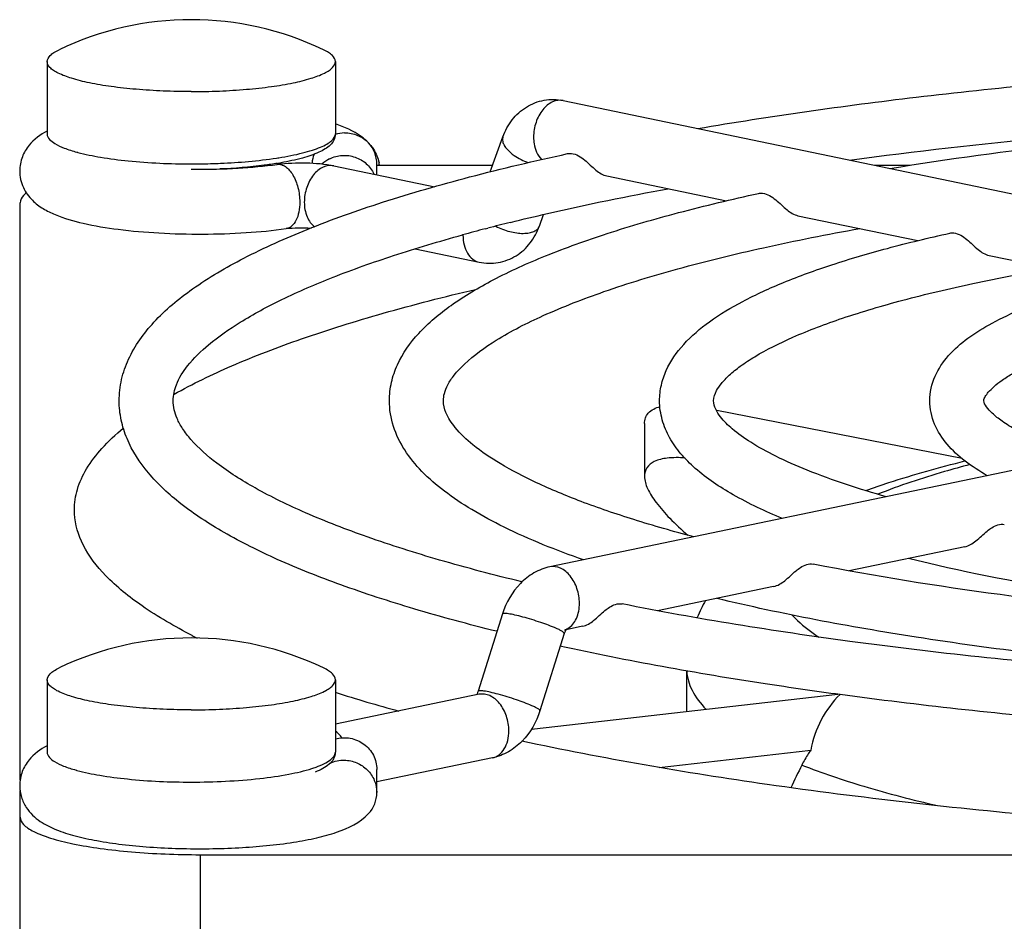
# Model space of a CAD drawing. Extents: x -1747 to 1181, y 8 to 1619.
# Tile 68 of 72: x 668 to 696, y 1002 to 1027. Entities that reach past the tile are written whole.
import ezdxf

# ---------------------------------------------------------------- set-up
doc = ezdxf.new("R2010")
doc.units = 0
doc.header["$LTSCALE"] = 65.395
doc.layers.get('0').update_dxf_attribs({"linetype": 'CONTINUOUS'})
doc.layers.add('3_ALL_AXES', color=7, linetype='CONTINUOUS')

msp = doc.modelspace()

# ---------------------------------------------------------------- linework, layer by layer
at = {"color": 7, "linetype": 'CONTINUOUS'}
for p, q in [((683.508, 1025.127), (710.378, 1019.541)), ((681.482, 1023.146), (681.839, 1024.124)), ((677.145, 1023.32), (679.951, 1022.737)), ((678.337, 1023.072), (678.337, 1023.368)), ((678.337, 1023.331), (681.55, 1023.331)), ((692.148, 1023.331), (693.144, 1023.331)), ((684.724, 1023.036), (688.046, 1022.345)), ((668.437, 1006.272), (668.437, 1022.291)), ((682.851, 1021.645), (682.968, 1021.965)), ((690.027, 1021.933), (693.357, 1021.241)), ((679.398, 1021.013), (681.182, 1020.642)), ((695.331, 1020.831), (698.687, 1020.133)), ((710.012, 1017.777), (683.141, 1012.19)), ((694.587, 1015.197), (687.771, 1016.528)), ((685.768, 1016.166), (685.768, 1014.699)), ((669.945, 1013.664), (669.942, 1013.767)), ((694.655, 1012.745), (691.449, 1012.079)), ((689.351, 1011.643), (686.128, 1010.972)), ((681.826, 1010.884), (681.148, 1008.739)), ((684.048, 1010.54), (683.59, 1010.445)), ((683.542, 1010.341), (682.864, 1008.196)), ((681.182, 1008.653), (677.187, 1007.822)), ((682.627, 1007.686), (691.133, 1008.658)), ((686.177, 1006.624), (690.383, 1007.105)), ((681.549, 1006.89), (678.337, 1006.223)), ((678.337, 1005.927), (678.337, 1006.569)), ((668.437, 1001.33), (668.437, 1005.988)), ((673.437, 1004.203), (755.437, 1004.203))]:
    msp.add_line(p, q, dxfattribs=at)
at = {"color": 9, "linetype": 'CONTINUOUS'}
for p, q in [((669.187, 1024.202), (669.187, 1024.202)), ((669.187, 1007.049), (669.187, 1007.049)), ((673.437, 1004.203), (673.437, 1000.291))]:
    msp.add_line(p, q, dxfattribs=at)
at = {"color": 7, "linetype": 'CONTINUOUS'}
for centre, radius, start, end in [((677.459, 1023.299), 0.931, 91.3117, 107.1497), ((677.485, 1023.369), 0.853, 359.9515, 43.1462), ((677.177, 1023.083), 1.273, 38.8804, 40.3706), ((677.421, 1023.326), 0.884, 159.2256, 175.6956), ((677.432, 1022.701), 0.904, 116.5024, 132.282), ((673.424, 1041.913), 18.691, 269.2738, 269.5615), ((674.113, 1032.291), 9.026, 279.3243, 280.0042), ((677.321, 1023.169), 1.104, 8.4745, 12.0956), ((690.874, 1009.258), 3.953, 149.5868, 157.3073), ((680.75, 1025.012), 16.543, 242.8787, 243.442), ((684.021, 1010.19), 0.502, 158.3967, 162.4482), ((691.438, 1053.691), 47.187, 252.4184, 254.6477), ((725.98, 989.002), 39.973, 153.7362, 154.7438), ((677.485, 1005.926), 0.853, 316.8529, 0.0485)]:
    msp.add_arc(centre, radius, start, end, dxfattribs=at)
at = {"color": 9, "linetype": 'CONTINUOUS'}
for centre, radius, start, end in [((671.301, 1028.445), 4.92, 254.8435, 255.1191), ((674.008, 1033.661), 10.247, 278.6771, 279.0485), ((673.187, 1042.481), 19.11, 270.0004, 270.7498), ((683.417, 1010.86), 0.442, 286.4936, 295.1256), ((683.411, 1010.873), 0.456, 295.1254, 300.5917), ((675.556, 1009.684), 3.241, 287.6074, 289.7403), ((671.257, 1011.129), 4.751, 254.5179, 254.8438)]:
    msp.add_arc(centre, radius, start, end, dxfattribs=at)
at = {"color": 7, "linetype": 'CONTINUOUS'}
for points, knots in [([(681.839, 1024.124), (681.9, 1024.292), (682.07, 1024.61), (682.47, 1024.976), (682.974, 1025.171), (683.336, 1025.163), (683.508, 1025.127)], [0, 0, 0, 0, 0.252553, 0.502099, 0.751047, 1, 1, 1, 1]), ([(678.107, 1023.952), (678.044, 1024.019), (677.774, 1024.253), (677.439, 1024.396), (677.189, 1024.479)], [0, 0, 0, 0, 0.258788, 1, 1, 1, 1]), ([(669.187, 1024.281), (668.999, 1024.181), (668.717, 1023.976), (668.474, 1023.566), (668.426, 1023.308), (668.425, 1023.175)], [0, 0, 0, 0, 0.45395, 0.717411, 1, 1, 1, 1]), ([(677.183, 1024.202), (677.183, 1024.144), (677.161, 1024.025), (677.048, 1023.886), (676.9, 1023.778), (676.646, 1023.645), (676.236, 1023.513), (675.881, 1023.438), (675.681, 1023.403)], [0, 0, 0, 0, 0.096999, 0.190714, 0.290055, 0.398737, 0.66458, 1, 1, 1, 1]), ([(677.437, 1024.23), (677.562, 1024.233), (677.813, 1024.187), (678.023, 1024.042), (678.107, 1023.952)], [0, 0, 0, 0, 0.502663, 1, 1, 1, 1]), ([(678.168, 1023.882), (678.195, 1023.849), (678.3, 1023.704), (678.372, 1023.534), (678.401, 1023.401)], [0, 0, 0, 0, 0.238533, 1, 1, 1, 1]), ([(677.029, 1023.51), (677.136, 1023.564), (677.376, 1023.629), (677.742, 1023.58), (678.06, 1023.395), (678.207, 1023.198), (678.257, 1023.09)], [0, 0, 0, 0, 0.250996, 0.502279, 0.752232, 1, 1, 1, 1]), ([(683.632, 1023.654), (683.667, 1023.662), (683.844, 1023.666), (684.001, 1023.562), (684.107, 1023.475)], [0, 0, 0, 0, 0.20976, 1, 1, 1, 1]), ([(673.281, 1023.222), (673.683, 1023.219), (674.45, 1023.238), (675.214, 1023.306), (675.576, 1023.357)], [0, 0, 0, 0, 0.523827, 1, 1, 1, 1]), ([(675.576, 1023.385), (675.455, 1023.365), (674.926, 1023.289), (674.393, 1023.247), (673.982, 1023.229)], [0, 0, 0, 0, 0.229831, 1, 1, 1, 1]), ([(675.576, 1023.357), (675.841, 1023.393), (676.367, 1023.415), (676.893, 1023.373), (677.145, 1023.32)], [0, 0, 0, 0, 0.510313, 1, 1, 1, 1]), ([(684.107, 1023.475), (684.215, 1023.387), (684.389, 1023.204), (684.612, 1023.059), (684.724, 1023.036)], [0, 0, 0, 0, 0.549814, 1, 1, 1, 1]), ([(668.425, 1023.175), (668.425, 1023.018), (668.494, 1022.712), (668.751, 1022.359), (669.068, 1022.121), (669.539, 1021.892), (670.24, 1021.695), (671.207, 1021.536), (672.316, 1021.44), (673.501, 1021.41), (674.681, 1021.449), (675.454, 1021.522), (675.823, 1021.574)], [0, 0, 0, 0, 0.058165, 0.11106, 0.157949, 0.203215, 0.303666, 0.425079, 0.564604, 0.713825, 0.862354, 1, 1, 1, 1]), ([(668.61, 1022.563), (668.584, 1022.542), (668.502, 1022.472), (668.437, 1022.367), (668.437, 1022.291)], [0, 0, 0, 0, 0.307886, 1, 1, 1, 1]), ([(688.936, 1022.551), (688.971, 1022.559), (689.148, 1022.564), (689.306, 1022.459), (689.411, 1022.372)], [0, 0, 0, 0, 0.209717, 1, 1, 1, 1]), ([(689.411, 1022.372), (689.52, 1022.284), (689.693, 1022.101), (689.916, 1021.957), (690.027, 1021.933)], [0, 0, 0, 0, 0.550114, 1, 1, 1, 1]), ([(675.823, 1021.574), (675.932, 1021.589), (676.164, 1021.604), (676.395, 1021.6), (676.516, 1021.591)], [0, 0, 0, 0, 0.476159, 1, 1, 1, 1]), ([(681.182, 1020.642), (681.354, 1020.606), (681.716, 1020.599), (682.22, 1020.793), (682.62, 1021.159), (682.79, 1021.478), (682.851, 1021.645)], [0, 0, 0, 0, 0.248913, 0.497854, 0.747428, 1, 1, 1, 1]), ([(694.24, 1021.448), (694.276, 1021.456), (694.453, 1021.461), (694.611, 1021.356), (694.717, 1021.269)], [0, 0, 0, 0, 0.209444, 1, 1, 1, 1]), ([(694.717, 1021.269), (694.825, 1021.181), (694.997, 1020.999), (695.219, 1020.854), (695.331, 1020.831)], [0, 0, 0, 0, 0.550584, 1, 1, 1, 1]), ([(672.71, 1016.979), (673.228, 1017.27), (674.39, 1017.828), (676.332, 1018.569), (678.594, 1019.271), (680.217, 1019.686), (681.077, 1019.889)], [0, 0, 0, 0, 0.200446, 0.43449, 0.701467, 1, 1, 1, 1]), ([(685.768, 1016.166), (685.768, 1016.218), (685.783, 1016.323), (685.906, 1016.524), (686.081, 1016.603), (686.202, 1016.636)], [0, 0, 0, 0, 0.227799, 0.451854, 1, 1, 1, 1]), ([(669.942, 1013.767), (669.942, 1013.96), (670.004, 1014.364), (670.276, 1014.948), (670.717, 1015.518), (671.091, 1015.864), (671.301, 1016.037)], [0, 0, 0, 0, 0.212256, 0.441508, 0.701093, 1, 1, 1, 1]), ([(686.897, 1015.208), (686.73, 1015.223), (686.438, 1015.227), (686.062, 1015.145), (685.814, 1014.959), (685.768, 1014.781), (685.768, 1014.699)], [0, 0, 0, 0, 0.363606, 0.628765, 0.823319, 1, 1, 1, 1]), ([(691.914, 1014.307), (692.124, 1014.383), (693.029, 1014.694), (693.951, 1014.951), (694.662, 1015.127)], [0, 0, 0, 0, 0.234129, 1, 1, 1, 1]), ([(685.768, 1014.699), (685.768, 1014.583), (685.851, 1014.318), (686.105, 1013.934), (686.488, 1013.505), (686.797, 1013.22), (686.97, 1013.07)], [0, 0, 0, 0, 0.167975, 0.38967, 0.66802, 1, 1, 1, 1]), ([(673.208, 1010.288), (672.732, 1010.532), (671.885, 1011.018), (670.842, 1011.85), (670.158, 1012.719), (669.96, 1013.365), (669.944, 1013.664)], [0, 0, 0, 0, 0.329243, 0.598513, 0.816121, 1, 1, 1, 1]), ([(695.28, 1013.184), (695.32, 1013.216), (695.454, 1013.319), (695.636, 1013.391), (695.755, 1013.368)], [0, 0, 0, 0, 0.297211, 1, 1, 1, 1]), ([(694.655, 1012.745), (694.769, 1012.769), (694.995, 1012.913), (695.172, 1013.095), (695.28, 1013.184)], [0, 0, 0, 0, 0.453868, 1, 1, 1, 1]), ([(683.141, 1012.19), (682.987, 1012.158), (682.686, 1012.041), (682.175, 1011.639), (681.925, 1011.195), (681.826, 1010.884)], [0, 0, 0, 0, 0.244949, 0.492642, 1, 1, 1, 1]), ([(689.351, 1011.643), (689.465, 1011.666), (689.69, 1011.81), (689.867, 1011.992), (689.975, 1012.081)], [0, 0, 0, 0, 0.453457, 1, 1, 1, 1]), ([(689.975, 1012.081), (690.015, 1012.113), (690.149, 1012.216), (690.331, 1012.288), (690.45, 1012.265)], [0, 0, 0, 0, 0.297388, 1, 1, 1, 1]), ([(684.048, 1010.54), (684.161, 1010.563), (684.386, 1010.707), (684.562, 1010.889), (684.67, 1010.978)], [0, 0, 0, 0, 0.453188, 1, 1, 1, 1]), ([(684.67, 1010.978), (684.71, 1011.01), (684.845, 1011.113), (685.027, 1011.185), (685.146, 1011.162)], [0, 0, 0, 0, 0.297507, 1, 1, 1, 1]), ([(683.61, 1010.47), (683.616, 1010.476), (683.584, 1010.441), (683.577, 1010.421), (683.561, 1010.39), (683.554, 1010.374)], [0, 0, 0, 0, 0.213588, 0.541755, 1, 1, 1, 1]), ([(681.148, 1008.739), (681.144, 1008.728), (681.131, 1008.692), (681.114, 1008.657), (681.1, 1008.635)], [0, 0, 0, 0, 0.300812, 1, 1, 1, 1]), ([(691.197, 1008.65), (690.987, 1008.446), (690.63, 1007.964), (690.435, 1007.397), (690.383, 1007.105)], [0, 0, 0, 0, 0.496673, 1, 1, 1, 1]), ([(682.864, 1008.196), (682.765, 1007.885), (682.515, 1007.441), (682.004, 1007.039), (681.703, 1006.922), (681.549, 1006.89)], [0, 0, 0, 0, 0.507388, 0.755074, 1, 1, 1, 1]), ([(677.187, 1007.414), (677.319, 1007.452), (677.605, 1007.466), (677.996, 1007.299), (678.271, 1006.979), (678.337, 1006.704), (678.337, 1006.569)], [0, 0, 0, 0, 0.252324, 0.503781, 0.752855, 1, 1, 1, 1]), ([(669.187, 1007.227), (668.999, 1007.128), (668.717, 1006.922), (668.474, 1006.512), (668.425, 1006.253), (668.425, 1006.12)], [0, 0, 0, 0, 0.453899, 0.717361, 1, 1, 1, 1]), ([(746.513, 1007.355), (744.259, 1006.868), (739.391, 1006.035), (731.651, 1005.17), (723.22, 1004.636), (714.437, 1004.455), (705.654, 1004.636), (697.224, 1005.17), (689.484, 1006.035), (684.616, 1006.868), (682.362, 1007.355)], [0, 0, 0, 0, 0.107248, 0.229463, 0.362071, 0.5, 0.637929, 0.770537, 0.892752, 1, 1, 1, 1]), ([(690.383, 1007.105), (690.359, 1007.071), (690.268, 1006.937), (690.187, 1006.797), (690.134, 1006.69)], [0, 0, 0, 0, 0.260333, 1, 1, 1, 1]), ([(677.183, 1007.049), (677.183, 1006.984), (677.154, 1006.85), (677.013, 1006.702), (676.836, 1006.587), (676.701, 1006.526), (676.629, 1006.497)], [0, 0, 0, 0, 0.23654, 0.468297, 0.718048, 1, 1, 1, 1]), ([(677.437, 1006.825), (677.555, 1006.823), (677.79, 1006.772), (678.088, 1006.572), (678.29, 1006.276), (678.337, 1006.042), (678.337, 1005.927)], [0, 0, 0, 0, 0.251334, 0.502848, 0.752673, 1, 1, 1, 1]), ([(668.425, 1006.12), (668.425, 1006.011), (668.459, 1005.797), (668.631, 1005.435), (668.97, 1005.113), (669.451, 1004.878), (669.984, 1004.711), (670.596, 1004.58), (671.289, 1004.48), (672.05, 1004.409), (673.132, 1004.357), (674.467, 1004.374), (675.743, 1004.491), (676.647, 1004.658), (677.367, 1004.853), (677.874, 1005.094), (678.107, 1005.343)], [0, 0, 0, 0, 0.030907, 0.06039, 0.112019, 0.159593, 0.211144, 0.270073, 0.336605, 0.409454, 0.486554, 0.643491, 0.787285, 0.849154, 0.903314, 1, 1, 1, 1]), ([(668.437, 1005.243), (668.437, 1005.168), (668.511, 1005.046), (668.66, 1004.931), (668.906, 1004.792), (669.324, 1004.641), (669.942, 1004.49), (670.692, 1004.366), (671.547, 1004.273), (672.474, 1004.216), (673.112, 1004.203), (673.437, 1004.203)], [0, 0, 0, 0, 0.042651, 0.072103, 0.108434, 0.202658, 0.32457, 0.470652, 0.635953, 0.814572, 1, 1, 1, 1])]:
    msp.add_open_spline(points, degree=3, knots=knots, dxfattribs=at)
at = {"color": 9, "linetype": 'CONTINUOUS'}
for points, knots in [([(683.508, 1025.127), (683.411, 1025.147), (683.184, 1025.111), (682.915, 1024.873), (682.734, 1024.525), (682.688, 1024.252), (682.688, 1024.114)], [0, 0, 0, 0, 0.203149, 0.44106, 0.714666, 1, 1, 1, 1]), ([(669.187, 1024.202), (669.188, 1024.088), (669.388, 1023.924), (669.68, 1023.796), (669.895, 1023.728), (670.014, 1023.696)], [0, 0, 0, 0, 0.340747, 0.628546, 1, 1, 1, 1]), ([(675.62, 1023.542), (675.841, 1023.577), (676.153, 1023.637), (676.536, 1023.744), (676.763, 1023.825), (676.944, 1023.912), (677.102, 1024.015), (677.187, 1024.13), (677.187, 1024.202)], [0, 0, 0, 0, 0.379879, 0.538889, 0.675157, 0.787968, 0.877713, 1, 1, 1, 1]), ([(681.839, 1024.124), (681.827, 1024.093), (681.82, 1024.018), (681.858, 1023.904), (681.936, 1023.789), (682.007, 1023.719), (682.048, 1023.684)], [0, 0, 0, 0, 0.195154, 0.418864, 0.686827, 1, 1, 1, 1]), ([(682.688, 1024.114), (682.688, 1024.052), (682.705, 1023.83), (682.796, 1023.603), (682.912, 1023.49)], [0, 0, 0, 0, 0.277381, 1, 1, 1, 1]), ([(670.037, 1023.689), (670.246, 1023.634), (670.711, 1023.54), (671.76, 1023.406), (672.603, 1023.37), (673.187, 1023.37)], [0, 0, 0, 0, 0.204452, 0.447117, 1, 1, 1, 1]), ([(673.437, 1023.372), (673.626, 1023.374), (674.333, 1023.394), (675.041, 1023.453), (675.554, 1023.532)], [0, 0, 0, 0, 0.266234, 1, 1, 1, 1]), ([(682.048, 1023.684), (682.081, 1023.655), (682.233, 1023.54), (682.406, 1023.455), (682.543, 1023.406)], [0, 0, 0, 0, 0.231735, 1, 1, 1, 1]), ([(675.576, 1023.357), (675.613, 1023.362), (675.695, 1023.355), (675.81, 1023.297), (675.918, 1023.197), (676.051, 1023.008), (676.165, 1022.707), (676.199, 1022.445), (676.199, 1022.309)], [0, 0, 0, 0, 0.084441, 0.178118, 0.286412, 0.410466, 0.695466, 1, 1, 1, 1]), ([(677.145, 1023.32), (677.048, 1023.34), (676.82, 1023.304), (676.552, 1023.066), (676.371, 1022.718), (676.325, 1022.445), (676.325, 1022.307)], [0, 0, 0, 0, 0.203149, 0.44106, 0.714666, 1, 1, 1, 1]), ([(676.199, 1022.309), (676.199, 1022.217), (676.184, 1022.042), (676.111, 1021.811), (675.993, 1021.64), (675.878, 1021.581), (675.823, 1021.574)], [0, 0, 0, 0, 0.314028, 0.588299, 0.813136, 1, 1, 1, 1]), ([(676.325, 1022.307), (676.325, 1022.169), (676.365, 1021.912), (676.521, 1021.693), (676.617, 1021.627)], [0, 0, 0, 0, 0.542763, 1, 1, 1, 1]), ([(681.644, 1021.64), (681.765, 1021.577), (681.956, 1021.504), (682.215, 1021.452), (682.396, 1021.438), (682.558, 1021.451), (682.694, 1021.488), (682.797, 1021.552), (682.84, 1021.614), (682.851, 1021.645)], [0, 0, 0, 0, 0.311857, 0.463151, 0.603334, 0.727808, 0.834032, 0.922744, 1, 1, 1, 1]), ([(680.729, 1021.391), (680.729, 1021.301), (680.748, 1021.126), (680.839, 1020.894), (680.985, 1020.719), (681.117, 1020.656), (681.182, 1020.642)], [0, 0, 0, 0, 0.289127, 0.552443, 0.786352, 1, 1, 1, 1]), ([(694.8, 1015.028), (694.563, 1014.965), (693.701, 1014.727), (692.85, 1014.446), (692.247, 1014.205)], [0, 0, 0, 0, 0.273695, 1, 1, 1, 1]), ([(683.961, 1011.176), (683.961, 1011.315), (683.916, 1011.588), (683.734, 1011.936), (683.466, 1012.173), (683.238, 1012.21), (683.141, 1012.19)], [0, 0, 0, 0, 0.285334, 0.55894, 0.796851, 1, 1, 1, 1]), ([(683.643, 1010.48), (683.746, 1010.541), (683.918, 1010.765), (683.961, 1011.033), (683.961, 1011.176)], [0, 0, 0, 0, 0.454724, 1, 1, 1, 1]), ([(683.321, 1010.48), (683.18, 1010.542), (682.952, 1010.626), (682.64, 1010.727), (682.399, 1010.797), (682.182, 1010.851), (682.011, 1010.887), (681.899, 1010.9), (681.845, 1010.898), (681.828, 1010.889), (681.826, 1010.884)], [0, 0, 0, 0, 0.295198, 0.46509, 0.630647, 0.777557, 0.893282, 0.968299, 0.989038, 1, 1, 1, 1]), ([(689.865, 1010.853), (689.914, 1010.8), (690.138, 1010.571), (690.397, 1010.377), (690.604, 1010.241)], [0, 0, 0, 0, 0.225031, 1, 1, 1, 1]), ([(683.542, 1010.341), (683.545, 1010.349), (683.525, 1010.373), (683.484, 1010.4), (683.411, 1010.44), (683.354, 1010.466), (683.321, 1010.48)], [0, 0, 0, 0, 0.09186, 0.287248, 0.593524, 1, 1, 1, 1]), ([(686.939, 1009.305), (686.948, 1009.121), (687.069, 1008.721), (687.323, 1008.398), (687.474, 1008.241)], [0, 0, 0, 0, 0.458094, 1, 1, 1, 1]), ([(682.642, 1008.335), (682.502, 1008.397), (682.274, 1008.481), (681.961, 1008.582), (681.72, 1008.652), (681.504, 1008.707), (681.332, 1008.742), (681.221, 1008.755), (681.167, 1008.753), (681.15, 1008.745), (681.148, 1008.739)], [0, 0, 0, 0, 0.295198, 0.46509, 0.630647, 0.777557, 0.893282, 0.968299, 0.989038, 1, 1, 1, 1]), ([(682.002, 1007.639), (682.002, 1007.777), (681.956, 1008.05), (681.775, 1008.399), (681.507, 1008.636), (681.279, 1008.673), (681.182, 1008.653)], [0, 0, 0, 0, 0.285334, 0.55894, 0.796851, 1, 1, 1, 1]), ([(682.864, 1008.196), (682.866, 1008.204), (682.846, 1008.229), (682.805, 1008.255), (682.733, 1008.295), (682.675, 1008.321), (682.642, 1008.335)], [0, 0, 0, 0, 0.09186, 0.287248, 0.593524, 1, 1, 1, 1]), ([(677.371, 1007.444), (677.358, 1007.462), (677.304, 1007.532), (677.24, 1007.593), (677.188, 1007.631)], [0, 0, 0, 0, 0.260998, 1, 1, 1, 1]), ([(681.549, 1006.89), (681.614, 1006.904), (681.746, 1006.967), (681.892, 1007.142), (681.983, 1007.374), (682.002, 1007.548), (682.002, 1007.639)], [0, 0, 0, 0, 0.213648, 0.447557, 0.710873, 1, 1, 1, 1]), ([(669.187, 1007.049), (669.188, 1006.938), (669.38, 1006.776), (669.665, 1006.649), (669.872, 1006.582), (669.988, 1006.55)], [0, 0, 0, 0, 0.342226, 0.629486, 1, 1, 1, 1]), ([(676.65, 1006.633), (676.729, 1006.661), (676.869, 1006.72), (677.069, 1006.831), (677.187, 1006.964), (677.187, 1007.049)], [0, 0, 0, 0, 0.35719, 0.637774, 1, 1, 1, 1]), ([(673.187, 1006.218), (673.823, 1006.218), (674.732, 1006.259), (675.847, 1006.417), (676.327, 1006.528), (676.536, 1006.594)], [0, 0, 0, 0, 0.564188, 0.805118, 1, 1, 1, 1]), ([(690.134, 1006.69), (690.697, 1006.469), (691.942, 1006.053), (693.211, 1005.724), (693.898, 1005.564)], [0, 0, 0, 0, 0.462009, 1, 1, 1, 1]), ([(670.014, 1006.543), (670.224, 1006.486), (670.69, 1006.391), (671.747, 1006.254), (672.597, 1006.218), (673.187, 1006.218)], [0, 0, 0, 0, 0.203455, 0.445943, 1, 1, 1, 1])]:
    msp.add_open_spline(points, degree=3, knots=knots, dxfattribs=at)
at = {"color": 7, "linetype": 'CONTINUOUS'}
msp.add_open_spline([(677.037, 1006.742), (677.161, 1006.8), (677.301, 1006.828), (677.437, 1006.825)], degree=3, dxfattribs=at)
at = {"layer": '3_ALL_AXES', "color": 7, "linetype": 'CONTINUOUS'}
for p, q in [((669.187, 1026.207), (669.187, 1024.202)), ((677.187, 1026.207), (677.187, 1024.202)), ((675.187, 1023.329), (675.187, 1023.31)), ((681.344, 1021.569), (681.417, 1021.588)), ((686.937, 1009.306), (686.937, 1008.178)), ((669.187, 1009.054), (669.187, 1007.049)), ((677.187, 1009.054), (677.187, 1007.049))]:
    msp.add_line(p, q, dxfattribs=at)
for centre, radius, start, end in [((673.187, 1018.871), 8.5, 64.4309, 115.5691), ((695.503, 967.474), 55.917, 103.927, 104.5903), ((694.257, 972.227), 51.003, 104.6649, 105.3947), ((673.187, 1001.718), 8.5, 64.4309, 115.5691)]:
    msp.add_arc(centre, radius, start, end, dxfattribs=at)
for points, knots in [([(669.187, 1026.207), (669.187, 1026.27), (669.253, 1026.372), (669.382, 1026.467), (669.469, 1026.515), (669.519, 1026.539)], [0, 0, 0, 0, 0.388653, 0.661565, 1, 1, 1, 1]), ([(677.187, 1026.207), (677.187, 1026.27), (677.122, 1026.372), (676.993, 1026.467), (676.905, 1026.515), (676.856, 1026.539)], [0, 0, 0, 0, 0.388653, 0.661565, 1, 1, 1, 1]), ([(687.244, 1024.351), (689.257, 1024.697), (693.499, 1025.293), (700.128, 1025.918), (707.176, 1026.3), (714.437, 1026.429), (721.699, 1026.3), (728.747, 1025.918), (735.375, 1025.293), (739.618, 1024.697), (741.631, 1024.351)], [0, 0, 0, 0, 0.11224, 0.235276, 0.365745, 0.5, 0.634255, 0.764724, 0.88776, 1, 1, 1, 1]), ([(673.187, 1025.375), (672.927, 1025.375), (672.416, 1025.386), (671.675, 1025.432), (670.991, 1025.506), (670.391, 1025.605), (669.897, 1025.726), (669.562, 1025.846), (669.366, 1025.958), (669.246, 1026.05), (669.187, 1026.147), (669.187, 1026.207)], [0, 0, 0, 0, 0.185332, 0.364086, 0.529349, 0.675427, 0.797341, 0.891572, 0.927898, 0.957354, 1, 1, 1, 1]), ([(673.187, 1025.375), (673.447, 1025.375), (673.958, 1025.386), (674.7, 1025.432), (675.384, 1025.506), (675.984, 1025.605), (676.478, 1025.726), (676.813, 1025.846), (677.009, 1025.958), (677.128, 1026.05), (677.187, 1026.147), (677.187, 1026.207)], [0, 0, 0, 0, 0.185332, 0.364086, 0.529349, 0.675427, 0.797341, 0.891572, 0.927898, 0.957354, 1, 1, 1, 1]), ([(691.457, 1023.476), (695.106, 1023.966), (702.761, 1024.663), (714.437, 1025.001), (726.114, 1024.663), (733.769, 1023.966), (737.418, 1023.476)], [0, 0, 0, 0, 0.239751, 0.5, 0.760249, 1, 1, 1, 1]), ([(692.577, 1023.242), (694.208, 1023.511), (697.633, 1023.976), (704.917, 1024.639), (714.437, 1024.954), (723.958, 1024.639), (731.242, 1023.976), (734.667, 1023.511), (736.298, 1023.242)], [0, 0, 0, 0, 0.113035, 0.236209, 0.5, 0.763791, 0.886965, 1, 1, 1, 1]), ([(671.187, 1016.799), (671.187, 1016.997), (671.233, 1017.394), (671.502, 1018.164), (672.15, 1019.059), (673.265, 1019.981), (674.711, 1020.824), (676.483, 1021.615), (678.583, 1022.357), (680.998, 1023.051), (682.721, 1023.457), (683.632, 1023.654)], [0, 0, 0, 0, 0.039681, 0.079127, 0.162334, 0.256948, 0.367481, 0.496686, 0.64536, 0.813381, 1, 1, 1, 1]), ([(682.045, 1021.747), (682.387, 1021.832), (683.84, 1022.179), (685.304, 1022.476), (686.426, 1022.682)], [0, 0, 0, 0, 0.236356, 1, 1, 1, 1]), ([(678.687, 1016.799), (678.687, 1016.971), (678.726, 1017.314), (678.955, 1017.974), (679.499, 1018.734), (680.429, 1019.51), (681.624, 1020.212), (683.081, 1020.867), (684.802, 1021.481), (686.78, 1022.053), (688.191, 1022.389), (688.936, 1022.551)], [0, 0, 0, 0, 0.041578, 0.082584, 0.167955, 0.263476, 0.373826, 0.502136, 0.649379, 0.81555, 1, 1, 1, 1]), ([(672.687, 1016.799), (672.687, 1016.95), (672.764, 1017.304), (673.113, 1017.839), (673.716, 1018.425), (674.602, 1019.038), (675.763, 1019.658), (677.189, 1020.27), (678.865, 1020.864), (680.074, 1021.223), (680.717, 1021.4)], [0, 0, 0, 0, 0.047036, 0.110038, 0.196464, 0.30816, 0.445101, 0.606617, 0.791919, 1, 1, 1, 1]), ([(680.187, 1016.799), (680.187, 1016.868), (680.208, 1017.021), (680.309, 1017.265), (680.498, 1017.539), (680.921, 1017.989), (681.741, 1018.569), (683.048, 1019.232), (684.739, 1019.884), (686.783, 1020.505), (689.154, 1021.083), (690.847, 1021.417), (691.742, 1021.577)], [0, 0, 0, 0, 0.01593, 0.035494, 0.06079, 0.09296, 0.17856, 0.292382, 0.433056, 0.599102, 0.788754, 1, 1, 1, 1]), ([(686.187, 1016.799), (686.187, 1016.945), (686.22, 1017.233), (686.408, 1017.784), (686.847, 1018.409), (687.591, 1019.039), (688.535, 1019.6), (689.677, 1020.119), (691.021, 1020.604), (692.562, 1021.055), (693.66, 1021.32), (694.24, 1021.448)], [0, 0, 0, 0, 0.044371, 0.087692, 0.176334, 0.273235, 0.383343, 0.510326, 0.655423, 0.818813, 1, 1, 1, 1]), ([(687.687, 1016.799), (687.687, 1016.896), (687.748, 1017.071), (687.913, 1017.298), (688.134, 1017.528), (688.444, 1017.778), (689.021, 1018.154), (689.964, 1018.618), (691.342, 1019.135), (693.013, 1019.626), (694.951, 1020.083), (696.334, 1020.345), (697.064, 1020.471)], [0, 0, 0, 0, 0.028015, 0.050904, 0.081554, 0.120003, 0.166221, 0.280838, 0.423473, 0.592272, 0.785193, 1, 1, 1, 1]), ([(693.687, 1016.799), (693.687, 1017.03), (693.791, 1017.494), (694.194, 1018.079), (694.751, 1018.565), (695.445, 1018.986), (696.272, 1019.37), (697.638, 1019.873), (698.756, 1020.166), (699.545, 1020.344)], [0, 0, 0, 0, 0.095495, 0.189697, 0.289033, 0.398913, 0.523804, 0.665426, 1, 1, 1, 1]), ([(695.187, 1016.799), (695.187, 1016.839), (695.225, 1016.925), (695.324, 1017.053), (695.48, 1017.208), (695.709, 1017.386), (696.151, 1017.66), (696.88, 1018.002), (697.95, 1018.383), (699.804, 1018.9), (701.323, 1019.189), (702.401, 1019.361)], [0, 0, 0, 0, 0.015399, 0.034153, 0.062285, 0.099446, 0.145355, 0.261483, 0.407535, 0.58102, 1, 1, 1, 1]), ([(681.662, 1010.401), (680.893, 1010.592), (679.439, 1010.984), (677.405, 1011.643), (675.639, 1012.342), (674.147, 1013.082), (672.928, 1013.87), (671.988, 1014.731), (671.448, 1015.556), (671.225, 1016.258), (671.187, 1016.619), (671.187, 1016.799)], [0, 0, 0, 0, 0.183502, 0.348652, 0.495097, 0.62307, 0.733745, 0.830262, 0.916702, 0.958169, 1, 1, 1, 1]), ([(682.364, 1011.773), (681.599, 1011.959), (680.157, 1012.337), (678.151, 1012.971), (676.437, 1013.631), (675.034, 1014.308), (673.957, 1014.982), (673.294, 1015.564), (672.951, 1016.007), (672.754, 1016.357), (672.687, 1016.632), (672.687, 1016.799)], [0, 0, 0, 0, 0.208786, 0.395077, 0.557614, 0.695373, 0.807568, 0.893768, 0.927558, 0.955631, 1, 1, 1, 1]), ([(684.073, 1012.384), (683.324, 1012.647), (682.266, 1013.067), (680.996, 1013.747), (680.225, 1014.257), (679.59, 1014.806), (679.096, 1015.407), (678.766, 1016.074), (678.687, 1016.559), (678.687, 1016.799)], [0, 0, 0, 0, 0.323695, 0.462375, 0.586883, 0.699709, 0.803685, 0.901944, 1, 1, 1, 1]), ([(687.136, 1013.021), (686.577, 1013.169), (685.524, 1013.469), (684.064, 1013.966), (682.824, 1014.48), (681.816, 1015), (681.051, 1015.509), (680.54, 1015.991), (680.25, 1016.413), (680.187, 1016.687), (680.187, 1016.799)], [0, 0, 0, 0, 0.211913, 0.400507, 0.564582, 0.703117, 0.815091, 0.899985, 0.959037, 1, 1, 1, 1]), ([(689.595, 1013.532), (689.127, 1013.726), (688.281, 1014.12), (687.337, 1014.746), (686.771, 1015.312), (686.451, 1015.762), (686.238, 1016.261), (686.187, 1016.619), (686.187, 1016.799)], [0, 0, 0, 0, 0.305121, 0.561168, 0.676195, 0.785406, 0.891721, 1, 1, 1, 1]), ([(692.488, 1014.133), (691.741, 1014.345), (690.697, 1014.679), (689.452, 1015.226), (688.756, 1015.604), (688.236, 1015.972), (687.863, 1016.337), (687.687, 1016.637), (687.687, 1016.799)], [0, 0, 0, 0, 0.411604, 0.579229, 0.71973, 0.831574, 0.913959, 1, 1, 1, 1]), ([(695.29, 1014.716), (695.073, 1014.839), (694.668, 1015.096), (694.153, 1015.569), (693.782, 1016.135), (693.687, 1016.578), (693.687, 1016.799)], [0, 0, 0, 0, 0.272289, 0.521061, 0.758515, 1, 1, 1, 1]), ([(697.875, 1015.254), (697.435, 1015.396), (696.825, 1015.617), (696.106, 1015.97), (695.716, 1016.204), (695.44, 1016.423), (695.268, 1016.609), (695.187, 1016.739), (695.187, 1016.799)], [0, 0, 0, 0, 0.436941, 0.612331, 0.756405, 0.866945, 0.942506, 1, 1, 1, 1]), ([(735.782, 1012.421), (734.334, 1012.058), (731.153, 1011.445), (726.037, 1010.812), (720.377, 1010.42), (714.437, 1010.287), (708.498, 1010.42), (702.838, 1010.812), (697.721, 1011.445), (694.541, 1012.058), (693.093, 1012.421)], [0, 0, 0, 0, 0.104167, 0.225776, 0.359708, 0.5, 0.640292, 0.774224, 0.895833, 1, 1, 1, 1]), ([(738.425, 1012.265), (736.707, 1011.925), (733.03, 1011.341), (727.221, 1010.732), (720.947, 1010.356), (714.437, 1010.23), (707.928, 1010.356), (701.654, 1010.732), (695.845, 1011.341), (692.168, 1011.925), (690.45, 1012.265)], [0, 0, 0, 0, 0.108987, 0.231525, 0.363387, 0.5, 0.636613, 0.768475, 0.891012, 1, 1, 1, 1]), ([(741.103, 1011.314), (739.276, 1010.874), (735.282, 1010.128), (728.878, 1009.357), (721.824, 1008.88), (714.437, 1008.718), (707.051, 1008.88), (699.997, 1009.357), (693.593, 1010.128), (689.598, 1010.874), (687.771, 1011.314)], [0, 0, 0, 0, 0.105028, 0.226809, 0.360371, 0.5, 0.639629, 0.773191, 0.894972, 1, 1, 1, 1]), ([(743.729, 1011.162), (741.634, 1010.743), (737.148, 1010.026), (730.057, 1009.278), (722.393, 1008.816), (714.437, 1008.66), (706.482, 1008.816), (698.818, 1009.278), (691.727, 1010.026), (687.24, 1010.743), (685.146, 1011.162)], [0, 0, 0, 0, 0.108837, 0.231345, 0.363271, 0.5, 0.636728, 0.768655, 0.891163, 1, 1, 1, 1]), ([(691.202, 1008.644), (690.507, 1008.738), (687.901, 1009.112), (685.307, 1009.576), (683.42, 1009.99)], [0, 0, 0, 0, 0.266515, 1, 1, 1, 1]), ([(745.455, 1009.99), (743.617, 1009.587), (739.677, 1008.878), (733.425, 1008.091), (726.611, 1007.536), (719.437, 1007.23), (712.114, 1007.182), (704.861, 1007.395), (697.891, 1007.86), (693.374, 1008.351), (691.202, 1008.644)], [0, 0, 0, 0, 0.103588, 0.220245, 0.346844, 0.479857, 0.615512, 0.749939, 0.879313, 1, 1, 1, 1]), ([(669.187, 1009.054), (669.187, 1009.117), (669.253, 1009.219), (669.382, 1009.314), (669.469, 1009.362), (669.519, 1009.386)], [0, 0, 0, 0, 0.388653, 0.661565, 1, 1, 1, 1]), ([(677.187, 1009.054), (677.187, 1009.117), (677.122, 1009.219), (676.993, 1009.314), (676.905, 1009.362), (676.856, 1009.386)], [0, 0, 0, 0, 0.388653, 0.661565, 1, 1, 1, 1]), ([(673.187, 1008.223), (672.927, 1008.223), (672.416, 1008.233), (671.675, 1008.279), (670.991, 1008.353), (670.391, 1008.452), (669.897, 1008.573), (669.562, 1008.694), (669.366, 1008.805), (669.246, 1008.897), (669.187, 1008.995), (669.187, 1009.054)], [0, 0, 0, 0, 0.185332, 0.364086, 0.529349, 0.675427, 0.797341, 0.891572, 0.927898, 0.957354, 1, 1, 1, 1]), ([(673.187, 1008.223), (673.447, 1008.223), (673.958, 1008.233), (674.7, 1008.279), (675.384, 1008.353), (675.984, 1008.452), (676.478, 1008.573), (676.813, 1008.694), (677.009, 1008.805), (677.128, 1008.897), (677.187, 1008.995), (677.187, 1009.054)], [0, 0, 0, 0, 0.185332, 0.364086, 0.529349, 0.675427, 0.797341, 0.891572, 0.927898, 0.957354, 1, 1, 1, 1])]:
    msp.add_open_spline(points, degree=3, knots=knots, dxfattribs=at)

doc.saveas('drawing.dxf')
